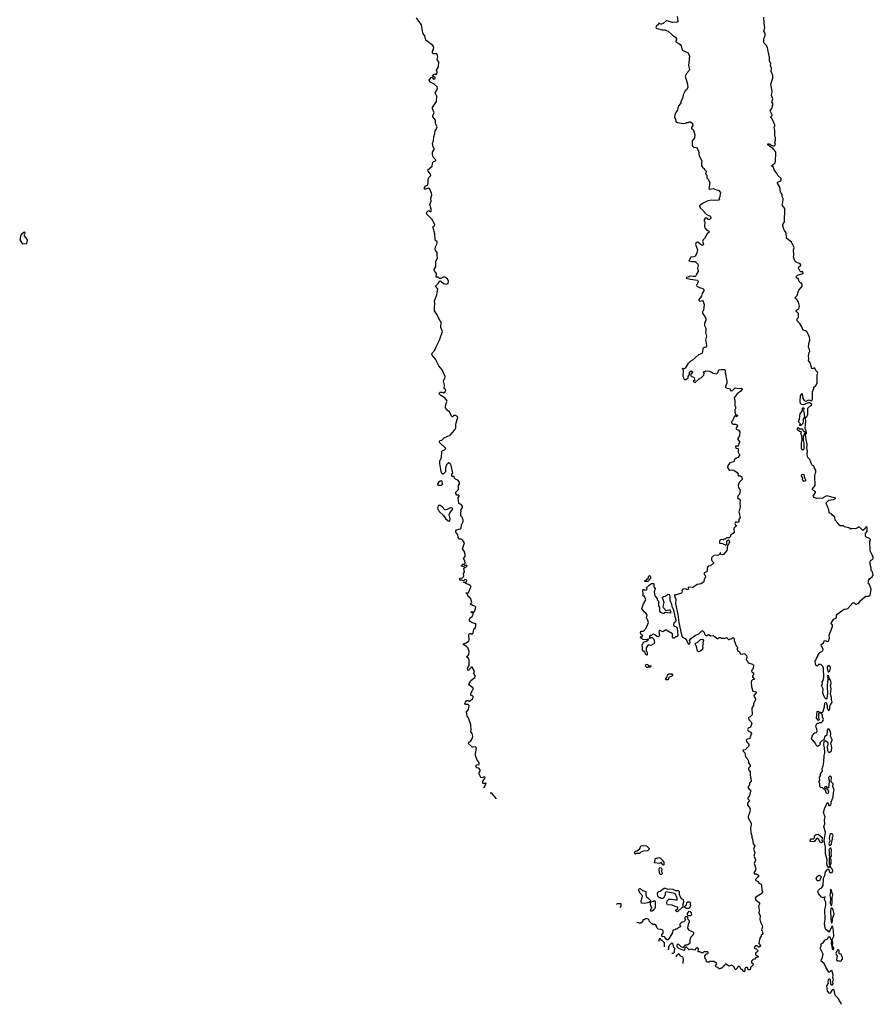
# Model space of a CAD drawing. Extents: x 2535812 to 2752880, y 540738 to 728399.
# Tile 1 of 213: x 2632598 to 2645360, y 540738 to 555458. Entities that reach past the tile are written whole.
import ezdxf

# ---------------------------------------------------------------- set-up
doc = ezdxf.new("R2010")
doc.units = 0

msp = doc.modelspace()

# ---------------------------------------------------------------- linework, layer by layer
at = {"layer": '0CON20XD'}
for points in [[(2638792, 555048), (2638775, 555072), (2638672, 555152), (2638657, 555215), (2638630, 555245), (2638623, 555263), (2638605, 555380), (2638532, 555485)], [(2642428, 555505), (2642440, 555435), (2642429, 555421), (2642365, 555414), (2642275, 555440), (2642261, 555439), (2642218, 555402), (2642195, 555393), (2642183, 555393), (2642152, 555408), (2642145, 555380), (2642120, 555365), (2642108, 555345), (2642115, 555332), (2642130, 555325), (2642205, 555307), (2642244, 555304), (2642294, 555284), (2642357, 555227), (2642403, 555195), (2642417, 555173), (2642418, 555155), (2642408, 555142), (2642410, 555125), (2642454, 555104), (2642472, 555085), (2642486, 555066), (2642504, 555004), (2642592, 554962), (2642614, 554915), (2642598, 554775), (2642610, 554715), (2642605, 554700), (2642568, 554655), (2642548, 554615), (2642582, 554492), (2642588, 554445), (2642569, 554411), (2642545, 554392), (2642516, 554335), (2642505, 554280), (2642484, 554236), (2642482, 554215), (2642445, 554160), (2642434, 554106), (2642412, 554078), (2642394, 554036), (2642387, 553997), (2642405, 553970), (2642410, 553935), (2642435, 553922), (2642515, 553908), (2642555, 553910), (2642565, 553920), (2642595, 553920), (2642605, 553930), (2642625, 553930), (2642657, 553907), (2642660, 553875), (2642640, 553845), (2642640, 553825), (2642655, 553820), (2642670, 553805), (2642692, 553735), (2642687, 553693), (2642653, 553647), (2642652, 553575), (2642661, 553561), (2642678, 553548), (2642715, 553550), (2642748, 553495), (2642758, 553425), (2642798, 553348), (2642790, 553305), (2642792, 553275), (2642812, 553245), (2642830, 553235), (2642835, 553220), (2642860, 553195), (2642860, 553175), (2642850, 553165), (2642850, 553155), (2642870, 553135), (2642870, 553095), (2642890, 553075), (2642917, 553017), (2642904, 552966), (2642902, 552935), (2642915, 552923), (2642965, 552932), (2643014, 552914), (2643045, 552910), (2643076, 552875), (2643060, 552795), (2643050, 552785), (2643060, 552775), (2643058, 552762), (2642985, 552754), (2642935, 552759), (2642876, 552744), (2642805, 552710), (2642763, 552677), (2642770, 552645), (2642816, 552606), (2642820, 552595), (2642861, 552551), (2642895, 552530), (2642920, 552525), (2642930, 552495), (2642925, 552480), (2642905, 552470), (2642892, 552472), (2642875, 552490), (2642845, 552490), (2642833, 552467), (2642830, 552445), (2642840, 552435), (2642838, 552365), (2642842, 552345), (2642871, 552311), (2642895, 552300), (2642910, 552285), (2642874, 552256), (2642838, 552185), (2642818, 552165), (2642808, 552145), (2642822, 552098), (2642807, 552083), (2642775, 552097), (2642735, 552132), (2642714, 552126), (2642700, 552095), (2642730, 552015), (2642722, 551968), (2642695, 551922), (2642675, 551912), (2642631, 551909), (2642600, 551855), (2642645, 551843), (2642695, 551842), (2642738, 551805), (2642740, 551785), (2642732, 551745), (2642742, 551695), (2642720, 551665), (2642710, 551635), (2642695, 551621), (2642668, 551618), (2642625, 551626), (2642585, 551609), (2642560, 551605), (2642560, 551595), (2642625, 551579), (2642733, 551565), (2642742, 551545), (2642718, 551485), (2642720, 551475), (2642760, 551455), (2642811, 551441), (2642824, 551424), (2642826, 551404), (2642801, 551365), (2642793, 551325), (2642752, 551275), (2642752, 551265), (2642765, 551252), (2642808, 551258), (2642817, 551247), (2642829, 551199), (2642822, 551115), (2642808, 551085), (2642808, 551065), (2642835, 551030), (2642858, 550985), (2642857, 550965), (2642838, 550915), (2642838, 550885), (2642857, 550845), (2642855, 550810)], [(2644410, 549730), (2644385, 549730), (2644315, 549698), (2644285, 549705), (2644272, 549722), (2644266, 549755), (2644273, 549835), (2644295, 549870), (2644308, 549795), (2644324, 549765), (2644335, 549758), (2644355, 549756), (2644395, 549774), (2644435, 549760), (2644445, 549770), (2644452, 549785), (2644450, 549895), (2644470, 549945), (2644470, 549965), (2644499, 549991), (2644520, 550025), (2644522, 550155), (2644530, 550175), (2644525, 550190), (2644500, 550215), (2644486, 550246), (2644465, 550250), (2644455, 550240), (2644442, 550242), (2644417, 550327), (2644392, 550365), (2644398, 550395), (2644390, 550425), (2644402, 550485), (2644410, 550495), (2644408, 550525), (2644392, 550555), (2644398, 550615), (2644412, 550665), (2644407, 550717), (2644365, 550790), (2644347, 550807), (2644310, 550815), (2644292, 550865), (2644260, 550915), (2644223, 550955), (2644220, 550985), (2644242, 551008), (2644242, 551065), (2644215, 551088), (2644208, 551105), (2644214, 551116), (2644245, 551133), (2644256, 551176), (2644242, 551235), (2644216, 551276), (2644195, 551290), (2644190, 551305), (2644220, 551335), (2644248, 551415), (2644280, 551455), (2644298, 551475), (2644298, 551495), (2644285, 551520), (2644275, 551520), (2644252, 551542), (2644235, 551590), (2644220, 551595), (2644208, 551615), (2644210, 551625), (2644225, 551637), (2644310, 551665), (2644306, 551686), (2644275, 551690), (2644260, 551705), (2644242, 551745), (2644248, 551765), (2644276, 551784), (2644278, 551795), (2644265, 551808), (2644205, 551832), (2644188, 551855), (2644168, 551915), (2644172, 551945), (2644168, 552015), (2644177, 552047), (2644150, 552105), (2644140, 552115), (2644140, 552125), (2644063, 552193), (2644059, 552269), (2644032, 552305), (2644018, 552338), (2644017, 552357), (2644008, 552368), (2644008, 552395), (2644033, 552437), (2644038, 552635), (2643997, 552685), (2644009, 552725), (2644010, 552785), (2643998, 552815), (2643997, 552847), (2643980, 552865), (2643973, 552883), (2643962, 552955), (2643930, 553015), (2643930, 553025), (2643940, 553035), (2643967, 553043), (2643980, 553055), (2643982, 553082), (2643935, 553130), (2643915, 553170), (2643883, 553203), (2643868, 553248), (2643840, 553275), (2643888, 553315), (2643898, 553335), (2643902, 553472), (2643897, 553487), (2643865, 553528), (2643782, 553585), (2643785, 553600), (2643805, 553600), (2643820, 553595), (2643832, 553582), (2643865, 553570), (2643885, 553572), (2643897, 553593), (2643890, 553625), (2643900, 553655), (2643900, 553695), (2643890, 553715), (2643890, 553805), (2643880, 553845), (2643880, 553855), (2643890, 553865), (2643890, 553885), (2643848, 553978), (2643830, 553995), (2643830, 554005), (2643850, 554025), (2643850, 554035), (2643820, 554095), (2643842, 554128), (2643858, 554185), (2643858, 554205), (2643842, 554225), (2643858, 554275), (2643840, 554325), (2643850, 554385), (2643830, 554495), (2643858, 554585), (2643857, 554623), (2643832, 554685), (2643838, 554735), (2643822, 554775), (2643828, 554805), (2643808, 554838), (2643810, 554895), (2643778, 555035), (2643761, 555071), (2643728, 555105), (2643723, 555117), (2643721, 555175), (2643743, 555215), (2643743, 555245), (2643735, 555270), (2643722, 555285), (2643737, 555335), (2643726, 555405), (2643722, 555495)], [(2639531, 543980), (2639545, 543990), (2639570, 544045), (2639565, 544050), (2639555, 544040), (2639525, 544040), (2639520, 544045), (2639522, 544075), (2639552, 544115), (2639557, 544135), (2639545, 544140), (2639505, 544122), (2639491, 544131), (2639467, 544177), (2639468, 544205), (2639483, 544225), (2639481, 544245), (2639465, 544266), (2639434, 544274), (2639421, 544285), (2639423, 544305), (2639434, 544316), (2639470, 544325), (2639468, 544355), (2639440, 544390), (2639415, 544460), (2639413, 544487), (2639427, 544567), (2639407, 544587), (2639375, 544583), (2639355, 544592), (2639307, 544635), (2639313, 544655), (2639345, 544678), (2639370, 544715), (2639373, 544745), (2639363, 544785), (2639342, 544815), (2639347, 544835), (2639342, 544915), (2639310, 545020), (2639287, 545047), (2639282, 545092), (2639272, 545105), (2639310, 545145), (2639318, 545205), (2639305, 545218), (2639265, 545222), (2639253, 545235), (2639262, 545255), (2639285, 545280), (2639305, 545278), (2639315, 545268), (2639325, 545270), (2639370, 545305), (2639378, 545325), (2639377, 545347), (2639350, 545355), (2639340, 545365), (2639342, 545372), (2639365, 545430), (2639377, 545443), (2639380, 545465), (2639321, 545511), (2639313, 545525), (2639345, 545580), (2639402, 545625), (2639413, 545645), (2639390, 545685), (2639396, 545716), (2639365, 545780), (2639355, 545780), (2639341, 545769), (2639320, 545745), (2639315, 545730), (2639300, 545735), (2639292, 545765), (2639318, 545805), (2639316, 545885), (2639308, 545908), (2639280, 545935), (2639295, 545940), (2639312, 545968), (2639318, 546015), (2639298, 546065), (2639276, 546086), (2639230, 546115), (2639232, 546125), (2639275, 546140), (2639314, 546166), (2639319, 546185), (2639315, 546260), (2639325, 546280), (2639345, 546280), (2639355, 546270), (2639380, 546285), (2639390, 546345), (2639407, 546363), (2639417, 546395), (2639417, 546427), (2639365, 546442), (2639335, 546460), (2639323, 546475), (2639323, 546495), (2639332, 546515), (2639365, 546538), (2639378, 546565), (2639378, 546578), (2639368, 546588), (2639355, 546590), (2639350, 546605), (2639365, 546610), (2639375, 546600), (2639388, 546602), (2639402, 546618), (2639418, 546675), (2639405, 546690), (2639372, 546702), (2639365, 546710), (2639342, 546712), (2639340, 546725), (2639360, 546745), (2639342, 546802), (2639329, 546819), (2639302, 546835), (2639288, 546878), (2639270, 546885), (2639275, 546890), (2639305, 546890), (2639315, 546900), (2639328, 546945), (2639350, 546985), (2639335, 547002), (2639295, 547021), (2639255, 547040), (2639233, 547043), (2639235, 547050), (2639265, 547047), (2639280, 547060), (2639284, 547075), (2639275, 547086), (2639255, 547090), (2639235, 547068), (2639209, 547079), (2639181, 547081), (2639172, 547092), (2639185, 547108), (2639216, 547114), (2639230, 547125), (2639237, 547145), (2639234, 547176), (2639250, 547205), (2639240, 547255), (2639252, 547268), (2639265, 547270), (2639288, 547295), (2639275, 547310), (2639268, 547302), (2639255, 547300), (2639235, 547280), (2639200, 547295), (2639222, 547318), (2639245, 547320), (2639260, 547335), (2639255, 547370), (2639232, 547405), (2639256, 547434), (2639256, 547466), (2639242, 547512), (2639220, 547545), (2639248, 547635), (2639223, 547673), (2639192, 547692), (2639175, 547692), (2639152, 547715), (2639148, 547755), (2639118, 547795), (2639118, 547815), (2639127, 547833), (2639185, 547844), (2639196, 547855), (2639204, 547906), (2639227, 547955), (2639226, 547976), (2639212, 548022), (2639192, 548042), (2639192, 548095), (2639198, 548105), (2639192, 548125), (2639217, 548165), (2639217, 548185), (2639198, 548208), (2639162, 548225), (2639152, 548308), (2639170, 548335), (2639170, 548345), (2639165, 548350), (2639135, 548350), (2639118, 548375), (2639120, 548395), (2639158, 548435), (2639158, 548492), (2639172, 548518), (2639172, 548545), (2639150, 548575), (2639115, 548590), (2639100, 548605), (2639095, 548630), (2639065, 548630), (2639060, 548635), (2639058, 548662), (2639072, 548685), (2639068, 548702), (2639048, 548795), (2639033, 548823), (2639015, 548832), (2638978, 548805), (2638963, 548755), (2638962, 548698), (2638928, 548662), (2638922, 548662), (2638910, 548675), (2638900, 548705), (2638880, 548825), (2638879, 548865), (2638902, 548915), (2638910, 549000), (2638924, 549016), (2638950, 549025), (2638968, 549045), (2638949, 549069), (2638880, 549130), (2638873, 549155), (2638885, 549167), (2638909, 549171), (2638945, 549209), (2639035, 549247), (2639106, 549325), (2639120, 549355), (2639117, 549413), (2639148, 549515), (2639133, 549533), (2639115, 549542), (2639085, 549540), (2639075, 549520), (2639065, 549520), (2639055, 549530), (2639026, 549596), (2638994, 549615), (2638966, 549655), (2638963, 549675), (2638974, 549726), (2638988, 549755), (2638982, 549765), (2638959, 549799), (2638895, 549838), (2638872, 549865), (2638870, 549875), (2638885, 549890), (2638912, 549888), (2638935, 549878), (2638960, 549895), (2638967, 549925), (2638942, 549945), (2638951, 549995), (2638934, 550055), (2638943, 550085), (2638952, 550095), (2638957, 550125), (2638915, 550222), (2638866, 550285), (2638814, 550384), (2638763, 550445), (2638759, 550465), (2638807, 550515), (2638821, 550559), (2638874, 550665), (2638918, 550795), (2638892, 550855), (2638898, 550935), (2638885, 550950), (2638840, 551045), (2638801, 551105), (2638799, 551145), (2638806, 551215), (2638800, 551255), (2638833, 551345), (2638848, 551435), (2638814, 551475), (2638854, 551515), (2638878, 551552), (2638895, 551550), (2638933, 551513), (2638975, 551502), (2639002, 551515), (2639009, 551549), (2638994, 551584), (2638955, 551609), (2638931, 551609), (2638895, 551590), (2638875, 551590), (2638857, 551607), (2638825, 551610), (2638830, 551665), (2638798, 551705), (2638797, 551723), (2638822, 551765), (2638821, 551849), (2638846, 551895), (2638840, 551935), (2638842, 551975), (2638817, 552005), (2638811, 552025), (2638816, 552064), (2638835, 552100), (2638840, 552125), (2638838, 552135), (2638816, 552156), (2638810, 552175), (2638807, 552255), (2638778, 552345), (2638782, 552365), (2638798, 552375), (2638807, 552395), (2638760, 552475), (2638680, 552555), (2638685, 552578), (2638705, 552602), (2638717, 552607), (2638724, 552594), (2638735, 552588), (2638745, 552588), (2638750, 552595), (2638752, 552632), (2638728, 552695), (2638750, 552745), (2638746, 552784), (2638758, 552838), (2638754, 552865), (2638726, 552936), (2638715, 552940), (2638665, 552922), (2638653, 552925), (2638646, 552935), (2638662, 552968), (2638699, 552991), (2638706, 553026), (2638705, 553080), (2638715, 553100), (2638743, 553127), (2638738, 553148), (2638704, 553195), (2638700, 553215), (2638765, 553270), (2638774, 553326), (2638785, 553338), (2638810, 553345), (2638818, 553365), (2638781, 553401), (2638770, 553445), (2638768, 553475), (2638802, 553525), (2638779, 553555), (2638772, 553605), (2638787, 553645), (2638789, 553705), (2638807, 553755), (2638808, 553795), (2638832, 553825), (2638838, 553855), (2638817, 553907), (2638813, 553955), (2638774, 554005), (2638774, 554025), (2638796, 554065), (2638770, 554125), (2638768, 554145), (2638829, 554235), (2638836, 554315), (2638809, 554365), (2638836, 554405), (2638847, 554435), (2638838, 554455), (2638793, 554495), (2638729, 554529), (2638719, 554555), (2638745, 554589), (2638765, 554600), (2638785, 554567), (2638806, 554575), (2638812, 554585), (2638810, 554600), (2638778, 554608), (2638772, 554615), (2638795, 554642), (2638805, 554648), (2638825, 554640), (2638835, 554650), (2638840, 554675), (2638830, 554705), (2638859, 554755), (2638863, 554823), (2638840, 554865), (2638848, 554905), (2638840, 554945), (2638835, 554950), (2638785, 554950), (2638770, 554965), (2638770, 554985), (2638787, 555013), (2638792, 555048)], [(2632645, 552108), (2632705, 552113), (2632713, 552155), (2632704, 552184), (2632670, 552225), (2632670, 552245), (2632680, 552265), (2632675, 552280), (2632660, 552275), (2632615, 552240), (2632598, 552168), (2632635, 552112), (2632645, 552108)], [(2642855, 550810), (2642850, 550785), (2642867, 550725), (2642850, 550665), (2642863, 550625), (2642868, 550575), (2642855, 550560), (2642812, 550545), (2642806, 550485), (2642795, 550469), (2642745, 550446), (2642655, 550368), (2642621, 550349), (2642585, 550312), (2642545, 550250), (2642525, 550240), (2642510, 550240), (2642505, 550250), (2642500, 550245), (2642510, 550240), (2642518, 550205), (2642513, 550135), (2642528, 550088), (2642535, 550080), (2642555, 550080), (2642590, 550105), (2642590, 550125), (2642610, 550155), (2642613, 550187), (2642635, 550210), (2642660, 550195), (2642632, 550158), (2642630, 550135), (2642642, 550122), (2642675, 550112), (2642682, 550105), (2642690, 550065), (2642672, 550058), (2642670, 550045), (2642695, 550032), (2642755, 550087), (2642792, 550108), (2642826, 550144), (2642830, 550175), (2642820, 550185), (2642825, 550200), (2642845, 550200), (2642855, 550208), (2642905, 550202), (2642934, 550194), (2642965, 550173), (2643015, 550162), (2643038, 550185), (2643045, 550210), (2643058, 550222), (2643085, 550230), (2643135, 550230), (2643146, 550216), (2643147, 550185), (2643170, 550055), (2643170, 550025), (2643148, 549975), (2643151, 549961), (2643175, 549948), (2643210, 549945), (2643228, 549908), (2643254, 549916), (2643290, 549950), (2643305, 549956), (2643345, 549946), (2643385, 549951), (2643396, 549946), (2643399, 549935), (2643380, 549905), (2643327, 549863), (2643280, 549805), (2643283, 549783), (2643290, 549775), (2643290, 549685), (2643300, 549675), (2643300, 549645), (2643288, 549625), (2643288, 549595), (2643302, 549552), (2643325, 549550), (2643330, 549535), (2643315, 549523), (2643305, 549530), (2643285, 549530), (2643257, 549463), (2643240, 549445), (2643245, 549420), (2643265, 549412), (2643302, 549412), (2643325, 549400), (2643330, 549385), (2643312, 549355), (2643310, 549335), (2643345, 549322), (2643367, 549295), (2643362, 549238), (2643333, 549195), (2643335, 549180), (2643360, 549145), (2643360, 549135), (2643348, 549122), (2643338, 549082), (2643305, 549080), (2643300, 549075), (2643305, 549052), (2643340, 549045), (2643341, 548991), (2643362, 548955), (2643362, 548945), (2643335, 548912), (2643303, 548897), (2643282, 548878), (2643275, 548850), (2643215, 548832), (2643183, 548795), (2643179, 548765), (2643205, 548722), (2643219, 548721), (2643245, 548730), (2643274, 548724), (2643326, 548686), (2643338, 548665), (2643333, 548653), (2643345, 548640), (2643375, 548640), (2643392, 548622), (2643398, 548585), (2643353, 548537), (2643342, 548495), (2643347, 548465), (2643367, 548435), (2643370, 548415), (2643358, 548365), (2643338, 548345), (2643332, 548315), (2643368, 548278), (2643370, 548265), (2643363, 548235), (2643372, 548175), (2643352, 548095), (2643368, 548015), (2643350, 547985), (2643348, 547952), (2643335, 547942), (2643305, 547952), (2643293, 547937), (2643290, 547925), (2643298, 547905), (2643310, 547895), (2643310, 547885), (2643273, 547857), (2643278, 547785), (2643232, 547758), (2643222, 547725), (2643205, 547710), (2643165, 547710), (2643145, 547690), (2643125, 547690), (2643115, 547680), (2643093, 547687), (2643075, 547680), (2643060, 547665), (2643062, 547632), (2643105, 547628), (2643155, 547600), (2643170, 547615), (2643170, 547665), (2643195, 547680), (2643205, 547670), (2643208, 547645), (2643198, 547632), (2643195, 547610), (2643180, 547595), (2643168, 547522), (2643123, 547467), (2643105, 547458), (2643082, 547462), (2643075, 547490), (2643068, 547472), (2643047, 547453), (2642975, 547448), (2642942, 547415), (2642940, 547385), (2642948, 547378), (2642950, 547365), (2642970, 547345), (2642970, 547335), (2642927, 547293), (2642895, 547290), (2642885, 547280), (2642878, 547265), (2642878, 547225), (2642870, 547205), (2642832, 547188), (2642833, 547163), (2642850, 547145), (2642850, 547135), (2642840, 547105), (2642830, 547095), (2642828, 547052), (2642786, 547024), (2642726, 547014), (2642675, 546977), (2642655, 546971), (2642598, 546972), (2642590, 546965), (2642592, 546945), (2642585, 546932), (2642548, 546948), (2642514, 546946), (2642498, 546925), (2642500, 546905), (2642490, 546885), (2642415, 546858), (2642395, 546862), (2642388, 546855), (2642395, 546828), (2642410, 546795), (2642403, 546725), (2642438, 546565), (2642453, 546445), (2642491, 546261), (2642505, 546226), (2642546, 546206), (2642573, 546173), (2642590, 546125), (2642618, 546125), (2642622, 546145), (2642612, 546175), (2642632, 546205), (2642702, 546258), (2642745, 546270), (2642798, 546322), (2642812, 546322), (2642828, 546308), (2642840, 546265), (2642855, 546250), (2642875, 546250), (2642885, 546260), (2642905, 546260), (2642925, 546248), (2642965, 546250), (2643035, 546202), (2643055, 546220), (2643075, 546220), (2643085, 546210), (2643145, 546210), (2643165, 546220), (2643195, 546190), (2643205, 546190), (2643212, 546198), (2643235, 546200), (2643265, 546220), (2643280, 546205), (2643280, 546175), (2643310, 546095), (2643330, 546075), (2643330, 546055), (2643320, 546045), (2643328, 546038), (2643330, 546025), (2643358, 546008), (2643376, 545976), (2643405, 545974), (2643425, 545982), (2643445, 545972), (2643462, 545955), (2643470, 545935), (2643458, 545888), (2643478, 545868), (2643488, 545845), (2643552, 545822), (2643567, 545807), (2643562, 545758), (2643548, 545742), (2643540, 545715), (2643555, 545700), (2643570, 545695), (2643568, 545665), (2643553, 545647), (2643552, 545635), (2643580, 545605), (2643580, 545595), (2643555, 545590), (2643538, 545572), (2643532, 545555), (2643537, 545485), (2643561, 545421), (2643608, 545408), (2643610, 545395), (2643573, 545355), (2643577, 545335), (2643592, 545315), (2643597, 545297), (2643568, 545232), (2643568, 545205), (2643544, 545166), (2643547, 545065), (2643520, 545035), (2643501, 545029), (2643493, 545015), (2643500, 544995), (2643530, 544965), (2643544, 544935), (2643525, 544880), (2643490, 544865), (2643478, 544845), (2643490, 544825), (2643525, 544808), (2643537, 544785), (2643510, 544705), (2643475, 544700), (2643460, 544685), (2643466, 544666), (2643497, 544627), (2643500, 544605), (2643495, 544590), (2643446, 544544), (2643410, 544535), (2643415, 544520), (2643440, 544495), (2643450, 544440), (2643472, 544415), (2643492, 544375), (2643495, 544350), (2643518, 544315), (2643517, 544293), (2643495, 544270), (2643493, 544255), (2643505, 544230), (2643520, 544225), (2643517, 544167), (2643532, 544075), (2643508, 544042), (2643510, 544015), (2643490, 543995), (2643490, 543975), (2643502, 543952), (2643525, 543940), (2643528, 543925), (2643518, 543905), (2643510, 543855), (2643483, 543825), (2643485, 543810), (2643507, 543785), (2643480, 543745), (2643478, 543715), (2643511, 543681), (2643519, 543655), (2643514, 543615), (2643488, 543545), (2643488, 543525), (2643536, 543446), (2643536, 543415), (2643526, 543374), (2643529, 543305), (2643546, 543256), (2643543, 543235), (2643556, 543206), (2643566, 543136), (2643588, 543105), (2643567, 543055), (2643591, 543005), (2643572, 542955), (2643596, 542916), (2643599, 542895), (2643578, 542845), (2643601, 542785), (2643603, 542765), (2643592, 542735), (2643572, 542705), (2643585, 542690), (2643615, 542688), (2643648, 542665), (2643629, 542635), (2643597, 542605), (2643597, 542595), (2643632, 542572), (2643649, 542549), (2643682, 542535), (2643690, 542515), (2643691, 542451), (2643702, 542425), (2643692, 542395), (2643605, 542340), (2643596, 542325), (2643605, 542302), (2643660, 542255), (2643658, 542235), (2643642, 542205), (2643652, 542145), (2643650, 542100), (2643668, 542065), (2643663, 542005), (2643672, 541965), (2643703, 541905), (2643690, 541845), (2643700, 541835), (2643710, 541795), (2643698, 541782), (2643682, 541778)], [(2644275, 549390), (2644262, 549392), (2644260, 549405), (2644270, 549415), (2644240, 549445), (2644258, 549492), (2644269, 549565), (2644302, 549615), (2644300, 549650), (2644305, 549656), (2644315, 549657), (2644328, 549645), (2644310, 549615), (2644321, 549595), (2644329, 549521), (2644311, 549485), (2644313, 549453), (2644305, 549422), (2644275, 549390)], [(2644881, 540738), (2644880, 540755), (2644855, 540790), (2644846, 540816), (2644788, 540875), (2644775, 540947), (2644765, 540959), (2644746, 540954), (2644715, 540902), (2644705, 540898), (2644676, 540936), (2644666, 541015), (2644688, 541055), (2644683, 541075), (2644688, 541105), (2644695, 541120), (2644705, 541120), (2644715, 541110), (2644720, 541045), (2644745, 541022), (2644759, 541045), (2644756, 541085), (2644763, 541105), (2644757, 541135), (2644760, 541175), (2644745, 541240), (2644728, 541242), (2644705, 541220), (2644695, 541220), (2644651, 541295), (2644625, 541350), (2644580, 541385), (2644580, 541405), (2644590, 541415), (2644607, 541463), (2644608, 541485), (2644568, 541575), (2644578, 541605), (2644578, 541642), (2644608, 541655), (2644636, 541695), (2644675, 541718), (2644695, 541750), (2644705, 541750), (2644733, 541685), (2644728, 541648), (2644742, 541615), (2644744, 541564), (2644765, 541550), (2644772, 541575), (2644750, 541605), (2644754, 541655), (2644747, 541705), (2644770, 541755), (2644766, 541836), (2644753, 541895), (2644745, 541908), (2644735, 541902), (2644729, 541875), (2644695, 541810), (2644690, 541825), (2644652, 541855), (2644638, 541875), (2644628, 541945), (2644642, 542005), (2644637, 542155), (2644651, 542215), (2644649, 542265), (2644630, 542305), (2644638, 542345), (2644605, 542330), (2644585, 542342), (2644540, 542395), (2644530, 542425), (2644540, 542445), (2644565, 542470), (2644578, 542472), (2644588, 542482), (2644608, 542515), (2644617, 542625), (2644637, 542663), (2644645, 542720), (2644681, 542759), (2644692, 542762), (2644706, 542716), (2644723, 542703), (2644745, 542708), (2644754, 542735), (2644749, 542755), (2644720, 542795), (2644718, 542808), (2644700, 542795), (2644695, 542780), (2644673, 542803), (2644663, 542835), (2644668, 542905), (2644647, 542985), (2644647, 543085), (2644626, 543186), (2644646, 543305), (2644622, 543395), (2644633, 543437), (2644628, 543495), (2644641, 543535), (2644617, 543605), (2644628, 543662), (2644674, 543756), (2644687, 543747), (2644695, 543712), (2644715, 543708), (2644724, 543716), (2644730, 543735), (2644728, 543762), (2644759, 543841), (2644763, 543905), (2644772, 543925), (2644773, 543945), (2644757, 543995), (2644762, 544035), (2644731, 544065), (2644728, 544085), (2644734, 544125), (2644729, 544139), (2644715, 544148), (2644704, 544146), (2644692, 544128), (2644702, 544075), (2644690, 543975), (2644675, 543970), (2644662, 543992), (2644630, 543985), (2644630, 543975), (2644642, 543962), (2644665, 543960), (2644678, 543948), (2644689, 543915), (2644685, 543892), (2644675, 543888), (2644655, 543892), (2644649, 543929), (2644600, 543975), (2644575, 543980), (2644560, 543995), (2644560, 544035), (2644550, 544055), (2644553, 544077), (2644560, 544085), (2644558, 544135), (2644570, 544155), (2644570, 544185), (2644602, 544225), (2644597, 544265), (2644611, 544305), (2644620, 544365), (2644624, 544456), (2644633, 544495), (2644632, 544575), (2644618, 544615), (2644623, 544667), (2644632, 544678), (2644645, 544680), (2644682, 544652), (2644682, 544615), (2644670, 544585), (2644673, 544533), (2644684, 544514), (2644705, 544502), (2644736, 544525), (2644739, 544575), (2644723, 544645), (2644745, 544682), (2644746, 544695), (2644719, 544745), (2644723, 544785), (2644708, 544835), (2644699, 544849), (2644683, 544857), (2644668, 544835), (2644665, 544760), (2644630, 544735), (2644618, 544692), (2644595, 544680), (2644562, 544648), (2644560, 544635), (2644570, 544625), (2644553, 544607), (2644526, 544594), (2644504, 544614), (2644488, 544655), (2644474, 544664), (2644430, 544715), (2644445, 544730), (2644448, 544745), (2644472, 544785), (2644485, 544798), (2644508, 544802), (2644520, 544815), (2644518, 544855), (2644502, 544885), (2644510, 544925), (2644525, 544940), (2644547, 544943), (2644555, 544950), (2644585, 544950), (2644605, 544970), (2644613, 544995), (2644600, 545035), (2644600, 545065), (2644575, 545090), (2644565, 545090), (2644555, 545100), (2644543, 545087), (2644540, 545055), (2644540, 545015), (2644550, 544995), (2644548, 544982), (2644542, 544982), (2644510, 545015), (2644520, 545115), (2644535, 545120), (2644545, 545110), (2644595, 545102), (2644603, 545107), (2644630, 545185), (2644635, 545240), (2644645, 545250), (2644655, 545250), (2644670, 545205), (2644672, 545165), (2644684, 545134), (2644695, 545130), (2644710, 545155), (2644712, 545195), (2644720, 545215), (2644743, 545255), (2644733, 545295), (2644733, 545325), (2644718, 545375), (2644731, 545455), (2644720, 545505), (2644728, 545535), (2644726, 545574), (2644707, 545605), (2644697, 545647), (2644675, 545652), (2644668, 545645), (2644683, 545595), (2644676, 545565), (2644672, 545495), (2644676, 545386), (2644666, 545314), (2644655, 545300), (2644635, 545320), (2644614, 545364), (2644607, 545395), (2644611, 545455), (2644583, 545505), (2644599, 545525), (2644597, 545555), (2644610, 545580), (2644618, 545625), (2644613, 545765), (2644606, 545786), (2644575, 545818), (2644545, 545818), (2644525, 545800), (2644505, 545800), (2644494, 545824), (2644493, 545877), (2644507, 545893), (2644510, 545915), (2644530, 545945), (2644530, 545955), (2644561, 545999), (2644605, 546020), (2644608, 546042), (2644607, 546055), (2644583, 546093), (2644582, 546115), (2644618, 546145), (2644625, 546170), (2644635, 546178), (2644675, 546162), (2644690, 546165), (2644707, 546215), (2644702, 546255), (2644748, 546385), (2644748, 546405), (2644730, 546435), (2644733, 546447), (2644770, 546495), (2644808, 546515), (2644812, 546555), (2644821, 546569), (2644924, 546646), (2644965, 546648), (2644980, 546655), (2645055, 546738), (2645075, 546740), (2645095, 546720), (2645115, 546720), (2645122, 546728), (2645138, 546732), (2645157, 546753), (2645160, 546765), (2645235, 546830), (2645245, 546830), (2645255, 546840), (2645295, 546842), (2645315, 546850), (2645328, 546945), (2645302, 547012), (2645290, 547025), (2645290, 547075), (2645305, 547100), (2645350, 547135), (2645350, 547145), (2645360, 547155), (2645350, 547205), (2645330, 547225), (2645330, 547265), (2645312, 547315), (2645312, 547355), (2645320, 547375), (2645340, 547385), (2645360, 547405), (2645360, 547435), (2645342, 547452), (2645340, 547465), (2645312, 547515), (2645310, 547665), (2645318, 547672), (2645320, 547685), (2645305, 547700), (2645250, 547725), (2645242, 547735), (2645243, 547777), (2645270, 547805), (2645268, 547868), (2645252, 547878), (2645242, 547868), (2645238, 547852), (2645205, 547820), (2645155, 547870), (2645135, 547870), (2645125, 547860), (2645092, 547848), (2645035, 547850), (2645025, 547840), (2644992, 547862), (2644928, 547878), (2644915, 547890), (2644865, 547890), (2644831, 547931), (2644792, 547975), (2644783, 548023), (2644754, 548044), (2644735, 548068), (2644698, 548085), (2644696, 548135), (2644680, 548165), (2644672, 548195), (2644653, 548225), (2644654, 548236), (2644695, 548274), (2644765, 548286), (2644800, 548305), (2644665, 548340), (2644613, 548317), (2644602, 548298), (2644555, 548304), (2644515, 548298), (2644475, 548316), (2644460, 548335), (2644497, 548387), (2644495, 548400), (2644470, 548415), (2644450, 548435), (2644450, 548445), (2644490, 548495), (2644488, 548635), (2644490, 548675), (2644500, 548695), (2644500, 548725), (2644480, 548755), (2644475, 548780), (2644465, 548790), (2644452, 548792), (2644440, 548805), (2644410, 548885), (2644383, 548913), (2644373, 548955), (2644378, 549015), (2644367, 549037), (2644372, 549112), (2644355, 549180), (2644353, 549223), (2644342, 549245), (2644361, 549275), (2644357, 549315), (2644343, 549345), (2644352, 549465), (2644342, 549505), (2644364, 549526), (2644380, 549555), (2644382, 549648), (2644425, 549690), (2644440, 549695), (2644440, 549705), (2644410, 549730)], [(2644305, 549024), (2644291, 549031), (2644284, 549055), (2644284, 549126), (2644298, 549175), (2644289, 549239), (2644278, 549265), (2644288, 549298), (2644255, 549300), (2644228, 549325), (2644228, 549345), (2644235, 549360), (2644263, 549343), (2644295, 549339), (2644306, 549326), (2644310, 549310), (2644340, 549295), (2644313, 549225), (2644310, 549165), (2644320, 549125), (2644320, 549035), (2644305, 549024)], [(2644325, 548554), (2644305, 548568), (2644300, 548585), (2644304, 548605), (2644286, 548635), (2644293, 548657), (2644305, 548664), (2644326, 548655), (2644328, 548618), (2644346, 548586), (2644348, 548565), (2644325, 548554)], [(2638848, 548498), (2638905, 548500), (2638918, 548512), (2638920, 548525), (2638912, 548552), (2638902, 548562), (2638885, 548558), (2638861, 548539), (2638843, 548515), (2638848, 548498)], [(2639025, 547962), (2639030, 547965), (2639032, 547995), (2639018, 548055), (2639030, 548085), (2639068, 548135), (2639068, 548155), (2639035, 548162), (2638990, 548135), (2638965, 548128), (2638955, 548130), (2638916, 548176), (2638885, 548197), (2638856, 548194), (2638844, 548155), (2638869, 548105), (2638936, 548046), (2638962, 548002), (2639005, 547968), (2639025, 547962)], [(2641995, 547060), (2641945, 547060), (2641940, 547065), (2641998, 547112), (2642000, 547135), (2642015, 547150), (2642030, 547135), (2642030, 547105), (2642002, 547078), (2641995, 547060)], [(2641975, 545960), (2641962, 545962), (2641953, 545973), (2641948, 545998), (2641914, 546024), (2641907, 546045), (2641910, 546075), (2641902, 546105), (2641925, 546150), (2641970, 546165), (2641982, 546178), (2641995, 546180), (2642000, 546195), (2641995, 546200), (2641985, 546190), (2641963, 546187), (2641915, 546190), (2641898, 546208), (2641880, 546215), (2641882, 546238), (2641895, 546230), (2641910, 546235), (2641910, 546255), (2641892, 546262), (2641878, 546295), (2641882, 546315), (2641925, 546318), (2641965, 546360), (2641997, 546445), (2641991, 546475), (2641971, 546515), (2641980, 546555), (2641958, 546585), (2641932, 546605), (2641900, 546655), (2641924, 546726), (2641958, 546785), (2641938, 546838), (2641922, 546842), (2641910, 546855), (2641920, 546865), (2641913, 546925), (2641925, 546940), (2641938, 546938), (2641945, 546930), (2641968, 546932), (2641980, 546945), (2641972, 546952), (2641970, 546965), (2642015, 547010), (2642025, 547010), (2642045, 547030), (2642075, 547030), (2642080, 547025), (2642078, 546978), (2642100, 546955), (2642083, 546905), (2642094, 546844), (2642130, 546805), (2642130, 546785), (2642158, 546755), (2642150, 546745), (2642148, 546695), (2642162, 546672), (2642163, 546613), (2642172, 546602), (2642215, 546583), (2642227, 546583), (2642255, 546600), (2642325, 546588), (2642340, 546595), (2642325, 546628), (2642305, 546632), (2642265, 546620), (2642222, 546665), (2642220, 546685), (2642231, 546745), (2642208, 546815), (2642210, 546825), (2642225, 546837), (2642248, 546842), (2642295, 546870), (2642306, 546866), (2642317, 546847), (2642319, 546785), (2642326, 546756), (2642343, 546725), (2642347, 546685), (2642366, 546645), (2642406, 546475), (2642402, 546458), (2642379, 546435), (2642372, 546412), (2642378, 546398), (2642413, 546383), (2642429, 546365), (2642436, 546245), (2642425, 546232), (2642405, 546230), (2642385, 546210), (2642365, 546212), (2642357, 546225), (2642360, 546275), (2642265, 546332), (2642255, 546332), (2642215, 546308), (2642175, 546328), (2642160, 546325), (2642152, 546305), (2642166, 546254), (2642160, 546240), (2642145, 546232), (2642126, 546236), (2642095, 546262), (2642075, 546270), (2642065, 546270), (2642045, 546250), (2642025, 546250), (2642012, 546235), (2642012, 546212), (2642025, 546210), (2642048, 546228), (2642078, 546195), (2642088, 546145), (2642080, 546125), (2642035, 546102), (2641995, 546110), (2641963, 546067), (2641962, 546025), (2641980, 545995), (2641980, 545965), (2641975, 545960)], [(2642745, 546009), (2642734, 546015), (2642719, 546085), (2642698, 546125), (2642705, 546138), (2642742, 546155), (2642775, 546193), (2642805, 546197), (2642820, 546175), (2642813, 546145), (2642817, 546117), (2642808, 546095), (2642813, 546065), (2642806, 546044), (2642765, 546013), (2642745, 546009)], [(2641985, 545772), (2641973, 545773), (2641953, 545793), (2641952, 545805), (2641965, 545822), (2641985, 545820), (2642005, 545800), (2642035, 545800), (2642040, 545795), (2642025, 545780), (2641995, 545780), (2641985, 545772)], [(2642295, 545590), (2642265, 545590), (2642260, 545595), (2642260, 545605), (2642280, 545635), (2642282, 545665), (2642305, 545678), (2642347, 545677), (2642360, 545665), (2642358, 545652), (2642348, 545642), (2642312, 545628), (2642300, 545615), (2642295, 545590)], [(2644695, 545710), (2644710, 545725), (2644721, 545765), (2644716, 545786), (2644705, 545797), (2644685, 545802), (2644670, 545785), (2644669, 545759), (2644685, 545710), (2644695, 545710)], [(2639723, 543811), (2639723, 543815), (2639655, 543893), (2639640, 543895), (2639632, 543892)], [(2644585, 543152), (2644567, 543157), (2644545, 543200), (2644527, 543217), (2644512, 543218), (2644488, 543175), (2644473, 543167), (2644425, 543172), (2644418, 543185), (2644420, 543205), (2644425, 543210), (2644467, 543213), (2644480, 543225), (2644480, 543255), (2644505, 543278), (2644535, 543280), (2644589, 543239), (2644598, 543225), (2644588, 543195), (2644600, 543165), (2644585, 543152)], [(2644715, 543110), (2644735, 543130), (2644738, 543175), (2644751, 543205), (2644750, 543235), (2644759, 543255), (2644749, 543279), (2644735, 543287), (2644725, 543287), (2644711, 543275), (2644700, 543215), (2644708, 543175), (2644696, 543135), (2644701, 543121), (2644715, 543110)], [(2641805, 542980), (2641790, 542995), (2641802, 543028), (2641825, 543030), (2641863, 543057), (2641877, 543073), (2641880, 543095), (2641890, 543105), (2641915, 543112), (2641967, 543107), (2642010, 543065), (2642010, 543055), (2641985, 543030), (2641923, 543027), (2641885, 543012), (2641865, 542990), (2641815, 542990), (2641805, 542980)], [(2644715, 542820), (2644730, 542845), (2644728, 542905), (2644720, 542915), (2644720, 542935), (2644733, 542957), (2644728, 542995), (2644737, 543015), (2644737, 543045), (2644725, 543070), (2644715, 543070), (2644701, 543059), (2644693, 543045), (2644702, 543015), (2644701, 542961), (2644710, 542945), (2644710, 542935), (2644700, 542925), (2644698, 542855), (2644702, 542835), (2644715, 542820)], [(2642225, 542820), (2642210, 542825), (2642195, 542860), (2642165, 542842), (2642090, 542855), (2642104, 542916), (2642155, 542932), (2642180, 542925), (2642200, 542905), (2642202, 542892), (2642230, 542865), (2642230, 542825), (2642225, 542820)], [(2642195, 542680), (2642175, 542680), (2642163, 542703), (2642158, 542765), (2642168, 542782), (2642186, 542776), (2642196, 542756), (2642192, 542725), (2642210, 542695), (2642195, 542680)], [(2644555, 542582), (2644520, 542585), (2644508, 542615), (2644518, 542645), (2644545, 542670), (2644576, 542656), (2644580, 542645), (2644555, 542582)], [(2642038, 542128), (2642030, 542135), (2642032, 542155), (2642048, 542175), (2642028, 542225), (2642030, 542270), (2642015, 542270), (2642002, 542258), (2641945, 542243), (2641892, 542252), (2641890, 542295), (2641900, 542315), (2641908, 542355), (2641900, 542375), (2641875, 542400), (2641852, 542445), (2641860, 542465), (2641877, 542467), (2641915, 542438), (2641960, 542425), (2641960, 542375), (2641970, 542345), (2642020, 542305), (2642030, 542285), (2642030, 542270), (2642075, 542280), (2642085, 542290), (2642098, 542278), (2642098, 542185), (2642082, 542155), (2642055, 542130), (2642038, 542128)], [(2642425, 542122), (2642410, 542135), (2642410, 542145), (2642438, 542172), (2642440, 542185), (2642435, 542190), (2642398, 542198), (2642355, 542220), (2642283, 542223), (2642272, 542245), (2642280, 542285), (2642305, 542308), (2642345, 542312), (2642405, 542300), (2642428, 542302), (2642430, 542325), (2642403, 542383), (2642392, 542392), (2642263, 542417), (2642250, 542405), (2642250, 542375), (2642229, 542331), (2642215, 542318), (2642188, 542318), (2642175, 542330), (2642162, 542332), (2642140, 542355), (2642132, 542395), (2642142, 542418), (2642175, 542430), (2642235, 542472), (2642255, 542472), (2642285, 542460), (2642315, 542463), (2642365, 542458), (2642405, 542440), (2642445, 542440), (2642460, 542425), (2642460, 542385), (2642473, 542343), (2642485, 542320), (2642517, 542307), (2642522, 542265), (2642510, 542235), (2642510, 542185), (2642495, 542180), (2642445, 542130), (2642425, 542122)], [(2644735, 542212), (2644746, 542255), (2644743, 542335), (2644757, 542375), (2644738, 542415), (2644735, 542450), (2644725, 542452), (2644714, 542445), (2644722, 542425), (2644712, 542365), (2644719, 542325), (2644716, 542245), (2644735, 542212)], [(2641570, 542186), (2641590, 542205), (2641590, 542235), (2641585, 542240), (2641535, 542240), (2641521, 542229)], [(2642605, 542170), (2642565, 542172), (2642540, 542185), (2642540, 542205), (2642568, 542225), (2642570, 542255), (2642588, 542272), (2642612, 542272), (2642627, 542255), (2642620, 542235), (2642626, 542204), (2642605, 542170)], [(2644735, 541952), (2644745, 541960), (2644754, 542035), (2644773, 542085), (2644758, 542155), (2644745, 542174), (2644735, 542178), (2644724, 542166), (2644721, 542135), (2644723, 542023), (2644735, 541952)], [(2643682, 541778), (2643682, 541755), (2643662, 541725), (2643650, 541655), (2643650, 541645), (2643672, 541615), (2643672, 541605), (2643655, 541592), (2643645, 541592), (2643625, 541610), (2643595, 541610), (2643580, 541575), (2643610, 541565), (2643638, 541535), (2643620, 541515), (2643600, 541505), (2643600, 541475), (2643630, 541465), (2643640, 541455), (2643640, 541445), (2643605, 541440), (2643588, 541412), (2643565, 541410), (2643540, 541385), (2643540, 541365), (2643558, 541348), (2643562, 541328), (2643522, 541288), (2643518, 541252), (2643490, 541255), (2643478, 541288), (2643455, 541290), (2643440, 541275), (2643440, 541235), (2643435, 541230), (2643425, 541230), (2643398, 541258), (2643385, 541260), (2643366, 541296), (2643347, 541307), (2643330, 541295), (2643330, 541285), (2643305, 541260), (2643295, 541260), (2643280, 541295), (2643260, 541315), (2643235, 541322), (2643205, 541310), (2643155, 541340), (2643145, 541340), (2643140, 541325), (2643125, 541310), (2643115, 541310), (2643110, 541295), (2643095, 541280), (2643082, 541278), (2643075, 541270), (2643055, 541270), (2643035, 541290), (2643010, 541295), (2643002, 541315), (2643020, 541345), (2643015, 541360), (2642995, 541362), (2642975, 541378), (2642915, 541380), (2642905, 541370), (2642875, 541370), (2642862, 541382), (2642860, 541405), (2642852, 541412), (2642840, 541445), (2642842, 541465), (2642865, 541490), (2642890, 541495), (2642892, 541512), (2642885, 541520), (2642825, 541520), (2642805, 541500), (2642765, 541522), (2642743, 541523), (2642748, 541565), (2642725, 541583), (2642711, 541579), (2642685, 541548), (2642645, 541560), (2642605, 541550), (2642565, 541590), (2642552, 541588), (2642542, 541578), (2642538, 541555), (2642525, 541540), (2642455, 541570), (2642430, 541595), (2642430, 541625), (2642445, 541640), (2642483, 541603), (2642505, 541592), (2642528, 541592), (2642553, 541627), (2642575, 541628), (2642615, 541650), (2642622, 541668), (2642622, 541705), (2642640, 541755), (2642660, 541765), (2642660, 541775), (2642677, 541793), (2642678, 541805), (2642667, 541817), (2642611, 541841), (2642588, 541875), (2642590, 541905), (2642603, 541957), (2642610, 541965), (2642610, 541985), (2642590, 542005), (2642588, 542038), (2642575, 542050), (2642555, 542048), (2642542, 542035), (2642540, 542015), (2642550, 542005), (2642548, 541992), (2642525, 541970), (2642502, 541968), (2642470, 541935), (2642470, 541915), (2642480, 541905), (2642468, 541892), (2642445, 541880), (2642425, 541860), (2642405, 541860), (2642395, 541850), (2642362, 541848), (2642360, 541805), (2642310, 541725), (2642288, 541702), (2642275, 541700), (2642238, 541748), (2642205, 541750), (2642200, 541755), (2642200, 541785), (2642217, 541803), (2642220, 541835), (2642205, 541850), (2642187, 541857), (2642142, 541862), (2642130, 541875), (2642110, 541925), (2642095, 541932), (2642065, 541933), (2642044, 541944), (2642012, 541975), (2642007, 541997), (2641995, 542010), (2641965, 542020), (2641935, 542000), (2641915, 542000), (2641907, 541973), (2641885, 541950), (2641855, 541950), (2641848, 541958), (2641827, 541960)], [(2642595, 542060), (2642583, 542073), (2642582, 542095), (2642605, 542130), (2642623, 542123), (2642638, 542105), (2642640, 542075), (2642625, 542062), (2642595, 542060)], [(2642240, 541596), (2642238, 541658), (2642205, 541690), (2642195, 541690), (2642182, 541702), (2642178, 541718), (2642165, 541720), (2642147, 541678)], [(2642348, 541501), (2642375, 541500), (2642390, 541515), (2642390, 541555), (2642400, 541565), (2642380, 541585), (2642370, 541635), (2642355, 541650), (2642345, 541650), (2642310, 541615), (2642310, 541605), (2642300, 541595), (2642300, 541565), (2642288, 541553)], [(2642519, 541350), (2642523, 541423), (2642513, 541443), (2642474, 541464), (2642468, 541478), (2642455, 541490), (2642420, 541465), (2642409, 541447)], [(2644875, 541382), (2644900, 541415), (2644897, 541435), (2644878, 541488), (2644855, 541490), (2644848, 541498), (2644850, 541545), (2644825, 541550), (2644800, 541495), (2644805, 541480), (2644820, 541465), (2644810, 541405), (2644828, 541388), (2644855, 541390), (2644875, 541382)]]:
    msp.add_lwpolyline(points, dxfattribs=at)

doc.saveas('drawing.dxf')
